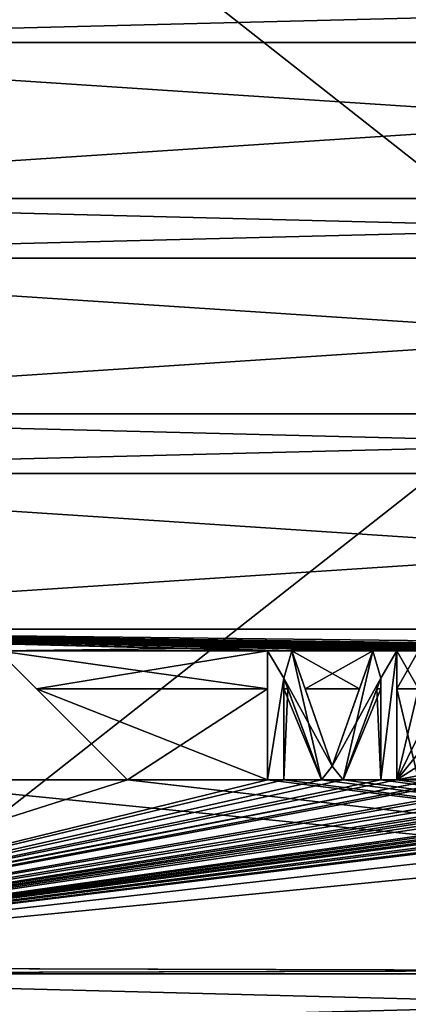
# Model space of a CAD drawing. Header units: millimetres. Extents: x -52 to 107, y -6 to 112.
# Tile 204 of 256: x 10.5 to 19.51, y 66.04 to 88.9. Entities that reach past the tile are written whole.
import ezdxf

# ---------------------------------------------------------------- set-up
doc = ezdxf.new("R2010")
doc.units = ezdxf.units.MM
doc.header["$LTSCALE"] = 65.185185
for name, color, linetype in [('1103', 7, 'CONTINUOUS'), ('1106', 7, 'CONTINUOUS'), ('3016', 7, 'CONTINUOUS'), ('3017', 7, 'CONTINUOUS'), ('3018', 7, 'CONTINUOUS'), ('3024', 7, 'CONTINUOUS'), ('3071', 7, 'CONTINUOUS'), ('3072', 7, 'CONTINUOUS'), ('3073', 7, 'CONTINUOUS'), ('3083', 7, 'CONTINUOUS'), ('3101', 7, 'CONTINUOUS'), ('3102', 7, 'CONTINUOUS'), ('3103', 7, 'CONTINUOUS'), ('3114', 7, 'CONTINUOUS'), ('3115', 7, 'CONTINUOUS'), ('3119', 7, 'CONTINUOUS'), ('3126', 7, 'CONTINUOUS'), ('3199', 7, 'CONTINUOUS'), ('3226', 7, 'CONTINUOUS'), ('3229', 7, 'CONTINUOUS'), ('468', 7, 'CONTINUOUS'), ('470', 7, 'CONTINUOUS'), ('478', 7, 'CONTINUOUS'), ('482', 7, 'CONTINUOUS'), ('491', 7, 'CONTINUOUS'), ('494', 7, 'CONTINUOUS'), ('498', 7, 'CONTINUOUS'), ('500', 7, 'CONTINUOUS'), ('503', 7, 'CONTINUOUS'), ('507', 7, 'CONTINUOUS'), ('509', 7, 'CONTINUOUS'), ('512', 7, 'CONTINUOUS'), ('516', 7, 'CONTINUOUS'), ('521', 7, 'CONTINUOUS'), ('525', 7, 'CONTINUOUS'), ('589', 7, 'CONTINUOUS'), ('590', 7, 'CONTINUOUS'), ('591', 7, 'CONTINUOUS'), ('592', 7, 'CONTINUOUS'), ('593', 7, 'CONTINUOUS'), ('594', 7, 'CONTINUOUS'), ('595', 7, 'CONTINUOUS'), ('596', 7, 'CONTINUOUS'), ('597', 7, 'CONTINUOUS'), ('598', 7, 'CONTINUOUS'), ('599', 7, 'CONTINUOUS'), ('600', 7, 'CONTINUOUS'), ('601', 7, 'CONTINUOUS'), ('619', 7, 'CONTINUOUS'), ('620', 7, 'CONTINUOUS'), ('628', 7, 'CONTINUOUS'), ('703', 7, 'CONTINUOUS'), ('704', 7, 'CONTINUOUS'), ('935', 7, 'CONTINUOUS'), ('936', 7, 'CONTINUOUS'), ('937', 7, 'CONTINUOUS'), ('938', 7, 'CONTINUOUS'), ('939', 7, 'CONTINUOUS'), ('940', 7, 'CONTINUOUS'), ('941', 7, 'CONTINUOUS'), ('942', 7, 'CONTINUOUS'), ('943', 7, 'CONTINUOUS'), ('944', 7, 'CONTINUOUS'), ('945', 7, 'CONTINUOUS'), ('946', 7, 'CONTINUOUS'), ('947', 7, 'CONTINUOUS')]:
    doc.layers.add(name, color=color, linetype=linetype)

msp = doc.modelspace()

# ---------------------------------------------------------------- linework, layer by layer
at = {"layer": '1103', "color": 7, "linetype": 'CONTINUOUS', "true_color": 0xe0f2ff}
for points in [[(52, 66.751, 45.3), (-3, 66.751, 45.3), (-3, 65.337, 45.886), (52, 66.751, 45.3)], [(52, 65.337, 45.886), (52, 66.751, 45.3), (-3, 65.337, 45.886), (52, 65.337, 45.886)]]:
    msp.add_3dface(points, dxfattribs=at)
at = {"layer": '1106', "color": 7, "linetype": 'CONTINUOUS', "true_color": 0xe0f2ff}
for points in [[(-3, 66.751, -45.3), (52, 66.751, -45.3), (52, 65.337, -45.886), (-3, 66.751, -45.3)], [(-3, 66.751, -45.3), (52, 65.337, -45.886), (-3, 65.337, -45.886), (-3, 66.751, -45.3)]]:
    msp.add_3dface(points, dxfattribs=at)
at = {"layer": '3016', "color": 7, "linetype": 'CONTINUOUS', "true_color": 0xe0f2ff}
for points in [[(52, 78.365, 45.3), (-3, 78.365, 45.3), (52, 74.751, 45.3), (52, 78.365, 45.3)], [(-3, 78.365, 45.3), (-3, 74.751, 45.3), (52, 74.751, 45.3), (-3, 78.365, 45.3)]]:
    msp.add_3dface(points, dxfattribs=at)
at = {"layer": '3017', "color": 7, "linetype": 'CONTINUOUS', "true_color": 0xe0f2ff}
for points in [[(52, 83.365, 45.3), (-3, 83.365, 45.3), (52, 79.751, 45.3), (52, 83.365, 45.3)], [(-3, 83.365, 45.3), (-3, 79.751, 45.3), (52, 79.751, 45.3), (-3, 83.365, 45.3)]]:
    msp.add_3dface(points, dxfattribs=at)
at = {"layer": '3018', "color": 7, "linetype": 'CONTINUOUS', "true_color": 0xe0f2ff}
for points in [[(52, 88.365, 45.3), (-3, 88.365, 45.3), (52, 84.751, 45.3), (52, 88.365, 45.3)], [(-3, 88.365, 45.3), (-3, 84.751, 45.3), (52, 84.751, 45.3), (-3, 88.365, 45.3)]]:
    msp.add_3dface(points, dxfattribs=at)
at = {"layer": '3024', "color": 7, "linetype": 'CONTINUOUS', "true_color": 0xe0f2ff}
msp.add_3dface([(18.378, 73.365, 45.3), (17.122, 73.365, 45.3), (17.75, 71.57, 45.3), (18.378, 73.365, 45.3)], dxfattribs=at)
at = {"layer": '3071', "color": 7, "linetype": 'CONTINUOUS', "true_color": 0xe0f2ff}
for points in [[(52, 74.751, -45.3), (-3, 74.751, -45.3), (52, 78.366, -45.3), (52, 74.751, -45.3)], [(-3, 74.751, -45.3), (-3, 78.365, -45.3), (52, 78.366, -45.3), (-3, 74.751, -45.3)]]:
    msp.add_3dface(points, dxfattribs=at)
at = {"layer": '3072', "color": 7, "linetype": 'CONTINUOUS', "true_color": 0xe0f2ff}
for points in [[(52, 79.751, -45.3), (-3, 79.751, -45.3), (52, 83.366, -45.3), (52, 79.751, -45.3)], [(-3, 79.751, -45.3), (-3, 83.365, -45.3), (52, 83.366, -45.3), (-3, 79.751, -45.3)]]:
    msp.add_3dface(points, dxfattribs=at)
at = {"layer": '3073', "color": 7, "linetype": 'CONTINUOUS', "true_color": 0xe0f2ff}
for points in [[(52, 84.751, -45.3), (-3, 84.751, -45.3), (52, 88.366, -45.3), (52, 84.751, -45.3)], [(-3, 84.751, -45.3), (-3, 88.365, -45.3), (52, 88.366, -45.3), (-3, 84.751, -45.3)]]:
    msp.add_3dface(points, dxfattribs=at)
at = {"layer": '3083', "color": 7, "linetype": 'CONTINUOUS', "true_color": 0xe0f2ff}
msp.add_3dface([(17.122, 73.366, -45.3), (18.378, 73.366, -45.3), (17.75, 71.57, -45.3), (17.122, 73.366, -45.3)], dxfattribs=at)
at = {"layer": '3101', "color": 7, "linetype": 'CONTINUOUS', "true_color": 0xe0f2ff}
for points in [[(-3, 74.751, 44.5), (52, 74.751, 44.5), (-3, 74.751, 45.3), (-3, 74.751, 44.5)], [(-3, 74.751, 45.3), (52, 74.751, 44.5), (52, 74.751, 45.3), (-3, 74.751, 45.3)]]:
    msp.add_3dface(points, dxfattribs=at)
at = {"layer": '3102', "color": 7, "linetype": 'CONTINUOUS', "true_color": 0xe0f2ff}
msp.add_3dface([(16.625, 73.365, 45.3), (16.716, 73.365, 45.3), (16.625, 73.613, 45.157), (16.625, 73.365, 45.3)], dxfattribs=at)
at = {"layer": '3103', "color": 7, "linetype": 'CONTINUOUS', "true_color": 0xe0f2ff}
msp.add_3dface([(18.783, 73.365, 45.3), (18.875, 73.365, 45.3), (18.875, 73.613, 45.157), (18.783, 73.365, 45.3)], dxfattribs=at)
at = {"layer": '3114', "color": 7, "linetype": 'CONTINUOUS', "true_color": 0xe0f2ff}
msp.add_3dface([(18.875, 73.366, -45.3), (18.783, 73.366, -45.3), (18.875, 73.613, -45.157), (18.875, 73.366, -45.3)], dxfattribs=at)
at = {"layer": '3115', "color": 7, "linetype": 'CONTINUOUS', "true_color": 0xe0f2ff}
msp.add_3dface([(16.716, 73.366, -45.3), (16.625, 73.366, -45.3), (16.625, 73.613, -45.157), (16.716, 73.366, -45.3)], dxfattribs=at)
at = {"layer": '3119', "color": 7, "linetype": 'CONTINUOUS', "true_color": 0xe0f2ff}
for points in [[(-3, 79.751, 44.5), (52, 79.751, 44.5), (-3, 79.751, 45.3), (-3, 79.751, 44.5)], [(-3, 79.751, 45.3), (52, 79.751, 44.5), (52, 79.751, 45.3), (-3, 79.751, 45.3)]]:
    msp.add_3dface(points, dxfattribs=at)
at = {"layer": '3126', "color": 7, "linetype": 'CONTINUOUS', "true_color": 0xe0f2ff}
for points in [[(-3, 84.751, 44.5), (52, 84.751, 44.5), (-3, 84.751, 45.3), (-3, 84.751, 44.5)], [(-3, 84.751, 45.3), (52, 84.751, 44.5), (52, 84.751, 45.3), (-3, 84.751, 45.3)]]:
    msp.add_3dface(points, dxfattribs=at)
at = {"layer": '3199', "color": 7, "linetype": 'CONTINUOUS', "true_color": 0xe0f2ff}
for points in [[(16.812, 74.251, 45.8), (16.25, 74.251, 45.8), (16.625, 73.613, 45.8), (16.812, 74.251, 45.8)], [(16.25, 74.251, 45.8), (16.25, 71.251, 45.8), (16.625, 73.613, 45.8), (16.25, 74.251, 45.8)], [(17.75, 71.57, 45.8), (16.812, 74.251, 45.8), (16.625, 73.613, 45.8), (17.75, 71.57, 45.8)], [(18.875, 73.613, 45.8), (18.687, 74.251, 45.8), (17.75, 71.57, 45.8), (18.875, 73.613, 45.8)], [(18.875, 73.613, 45.8), (19.25, 74.251, 45.8), (18.687, 74.251, 45.8), (18.875, 73.613, 45.8)], [(18.875, 73.613, 45.8), (18.875, 71.251, 45.8), (19.25, 74.251, 45.8), (18.875, 73.613, 45.8)], [(18.875, 71.251, 45.8), (19.25, 71.251, 45.8), (19.25, 74.251, 45.8), (18.875, 71.251, 45.8)], [(16.25, 71.251, 45.8), (16.625, 71.251, 45.8), (16.625, 73.613, 45.8), (16.25, 71.251, 45.8)], [(17.75, 71.57, 45.8), (16.625, 73.613, 45.8), (17.5, 71.251, 45.8), (17.75, 71.57, 45.8)], [(18.875, 73.613, 45.8), (17.75, 71.57, 45.8), (18, 71.251, 45.8), (18.875, 73.613, 45.8)], [(17.75, 71.57, 45.8), (17.5, 71.251, 45.8), (18, 71.251, 45.8), (17.75, 71.57, 45.8)]]:
    msp.add_3dface(points, dxfattribs=at)
at = {"layer": '3226', "color": 7, "linetype": 'CONTINUOUS', "true_color": 0xe0f2ff}
for points in [[(16.625, 73.613, -45.8), (16.25, 71.251, -45.8), (16.25, 74.251, -45.8), (16.625, 73.613, -45.8)], [(16.625, 73.613, -45.8), (16.25, 74.251, -45.8), (16.812, 74.251, -45.8), (16.625, 73.613, -45.8)], [(16.625, 73.613, -45.8), (16.812, 74.251, -45.8), (17.5, 71.251, -45.8), (16.625, 73.613, -45.8)], [(16.812, 74.251, -45.8), (17.75, 71.57, -45.8), (17.5, 71.251, -45.8), (16.812, 74.251, -45.8)], [(17.75, 71.57, -45.8), (18.687, 74.251, -45.8), (18, 71.251, -45.8), (17.75, 71.57, -45.8)], [(18.687, 74.251, -45.8), (18.875, 73.613, -45.8), (18, 71.251, -45.8), (18.687, 74.251, -45.8)], [(18.687, 74.251, -45.8), (19.25, 74.251, -45.8), (18.875, 73.613, -45.8), (18.687, 74.251, -45.8)], [(19.25, 74.251, -45.8), (19.25, 71.251, -45.8), (18.875, 71.251, -45.8), (19.25, 74.251, -45.8)], [(19.25, 74.251, -45.8), (18.875, 71.251, -45.8), (18.875, 73.613, -45.8), (19.25, 74.251, -45.8)], [(16.625, 73.613, -45.8), (16.625, 71.251, -45.8), (16.25, 71.251, -45.8), (16.625, 73.613, -45.8)], [(17.75, 71.57, -45.8), (18, 71.251, -45.8), (17.5, 71.251, -45.8), (17.75, 71.57, -45.8)]]:
    msp.add_3dface(points, dxfattribs=at)
at = {"layer": '3229', "color": 7, "linetype": 'CONTINUOUS', "true_color": 0xe0f2ff}
msp.add_3dface([(7, 71.251, -45.8), (10, 74.251, -45.8), (13, 71.251, -45.8), (7, 71.251, -45.8)], dxfattribs=at)
at = {"layer": '468', "color": 7, "linetype": 'CONTINUOUS', "true_color": 0xe0f2ff}
for points in [[(-3, 103.451, 44), (52, 103.451, 44), (-3, 60.164, 44), (-3, 103.451, 44)], [(-3, 60.164, 44), (52, 103.451, 44), (52, 60.164, 44), (-3, 60.164, 44)]]:
    msp.add_3dface(points, dxfattribs=at)
at = {"layer": '470', "color": 7, "linetype": 'CONTINUOUS', "true_color": 0xe0f2ff}
for points in [[(52, 103.451, -44), (-3, 103.451, -44), (52, 60.165, -44), (52, 103.451, -44)], [(52, 60.165, -44), (-3, 103.451, -44), (-3, 60.164, -44), (52, 60.165, -44)]]:
    msp.add_3dface(points, dxfattribs=at)
at = {"layer": '478', "color": 7, "linetype": 'CONTINUOUS', "true_color": 0xe0f2ff}
for points in [[(10.885, 73.365, 45.3), (13, 71.251, 45.3), (16.25, 71.251, 45.3), (10.885, 73.365, 45.3)], [(16.25, 73.365, 45.3), (10.885, 73.365, 45.3), (16.25, 71.251, 45.3), (16.25, 73.365, 45.3)], [(16.625, 73.365, 45.3), (16.625, 71.251, 45.3), (17.5, 71.251, 45.3), (16.625, 73.365, 45.3)], [(16.716, 73.365, 45.3), (16.625, 73.365, 45.3), (17.5, 71.251, 45.3), (16.716, 73.365, 45.3)], [(18.783, 73.365, 45.3), (18, 71.251, 45.3), (18.875, 71.251, 45.3), (18.783, 73.365, 45.3)], [(18.875, 73.365, 45.3), (18.783, 73.365, 45.3), (18.875, 71.251, 45.3), (18.875, 73.365, 45.3)], [(19.25, 73.365, 45.3), (19.25, 71.251, 45.3), (19.75, 71.251, 45.3), (19.25, 73.365, 45.3)], [(19.75, 73.365, 45.3), (19.25, 73.365, 45.3), (19.75, 71.251, 45.3), (19.75, 73.365, 45.3)], [(52, 66.751, 45.3), (7, 71.251, 45.3), (0.014, 66.9, 45.3), (52, 66.751, 45.3)], [(13, 71.251, 45.3), (7, 71.251, 45.3), (52, 66.751, 45.3), (13, 71.251, 45.3)], [(16.25, 71.251, 45.3), (13, 71.251, 45.3), (52, 66.751, 45.3), (16.25, 71.251, 45.3)], [(16.625, 71.251, 45.3), (16.25, 71.251, 45.3), (52, 66.751, 45.3), (16.625, 71.251, 45.3)], [(17.5, 71.251, 45.3), (16.625, 71.251, 45.3), (52, 66.751, 45.3), (17.5, 71.251, 45.3)], [(18, 71.251, 45.3), (17.5, 71.251, 45.3), (52, 66.751, 45.3), (18, 71.251, 45.3)], [(18.875, 71.251, 45.3), (18, 71.251, 45.3), (52, 66.751, 45.3), (18.875, 71.251, 45.3)], [(19.25, 71.251, 45.3), (18.875, 71.251, 45.3), (52, 66.751, 45.3), (19.25, 71.251, 45.3)], [(19.75, 71.251, 45.3), (19.25, 71.251, 45.3), (52, 66.751, 45.3), (19.75, 71.251, 45.3)], [(-3, 66.751, 45.3), (52, 66.751, 45.3), (-0.299, 66.9, 45.3), (-3, 66.751, 45.3)], [(-0.299, 66.9, 45.3), (52, 66.751, 45.3), (0.014, 66.9, 45.3), (-0.299, 66.9, 45.3)]]:
    msp.add_3dface(points, dxfattribs=at)
at = {"layer": '482', "color": 7, "linetype": 'CONTINUOUS', "true_color": 0xe0f2ff}
for points in [[(10.885, 73.366, -45.3), (16.25, 73.366, -45.3), (13, 71.251, -45.3), (10.885, 73.366, -45.3)], [(16.25, 73.366, -45.3), (16.25, 71.251, -45.3), (13, 71.251, -45.3), (16.25, 73.366, -45.3)], [(16.716, 73.366, -45.3), (17.5, 71.251, -45.3), (16.625, 71.251, -45.3), (16.716, 73.366, -45.3)], [(16.625, 73.366, -45.3), (16.716, 73.366, -45.3), (16.625, 71.251, -45.3), (16.625, 73.366, -45.3)], [(18.875, 73.366, -45.3), (18.875, 71.251, -45.3), (18, 71.251, -45.3), (18.875, 73.366, -45.3)], [(18.783, 73.366, -45.3), (18.875, 73.366, -45.3), (18, 71.251, -45.3), (18.783, 73.366, -45.3)], [(19.75, 73.366, -45.3), (19.75, 72.272, -45.3), (19.25, 71.251, -45.3), (19.75, 73.366, -45.3)], [(19.25, 73.366, -45.3), (19.75, 73.366, -45.3), (19.25, 71.251, -45.3), (19.25, 73.366, -45.3)], [(19.75, 72.272, -45.3), (19.812, 71.953, -45.3), (19.25, 71.251, -45.3), (19.75, 72.272, -45.3)], [(19.812, 71.953, -45.3), (19.937, 71.698, -45.3), (19.25, 71.251, -45.3), (19.812, 71.953, -45.3)], [(19.937, 71.698, -45.3), (20.187, 71.443, -45.3), (19.25, 71.251, -45.3), (19.937, 71.698, -45.3)], [(20.437, 71.315, -45.3), (20.75, 71.251, -45.3), (-3, 66.751, -45.3), (20.437, 71.315, -45.3)], [(20.437, 71.315, -45.3), (-3, 66.751, -45.3), (1.979, 67.751, -45.3), (20.437, 71.315, -45.3)], [(19.25, 71.251, -45.3), (20.437, 71.315, -45.3), (1.979, 67.751, -45.3), (19.25, 71.251, -45.3)], [(20.187, 71.443, -45.3), (20.437, 71.315, -45.3), (19.25, 71.251, -45.3), (20.187, 71.443, -45.3)], [(37, 71.251, -45.3), (43, 71.251, -45.3), (-3, 66.751, -45.3), (37, 71.251, -45.3)], [(-3, 66.751, -45.3), (43, 71.251, -45.3), (49.986, 66.9, -45.3), (-3, 66.751, -45.3)], [(33.75, 71.251, -45.3), (37, 71.251, -45.3), (-3, 66.751, -45.3), (33.75, 71.251, -45.3)], [(33.375, 71.251, -45.3), (33.75, 71.251, -45.3), (-3, 66.751, -45.3), (33.375, 71.251, -45.3)], [(32.5, 71.251, -45.3), (33.375, 71.251, -45.3), (-3, 66.751, -45.3), (32.5, 71.251, -45.3)], [(32, 71.251, -45.3), (32.5, 71.251, -45.3), (-3, 66.751, -45.3), (32, 71.251, -45.3)], [(31.125, 71.251, -45.3), (32, 71.251, -45.3), (-3, 66.751, -45.3), (31.125, 71.251, -45.3)], [(30.75, 71.251, -45.3), (31.125, 71.251, -45.3), (-3, 66.751, -45.3), (30.75, 71.251, -45.3)], [(30.25, 71.251, -45.3), (30.75, 71.251, -45.3), (-3, 66.751, -45.3), (30.25, 71.251, -45.3)], [(29.875, 71.251, -45.3), (30.25, 71.251, -45.3), (-3, 66.751, -45.3), (29.875, 71.251, -45.3)], [(29.375, 71.251, -45.3), (29.875, 71.251, -45.3), (-3, 66.751, -45.3), (29.375, 71.251, -45.3)], [(29, 71.251, -45.3), (29.375, 71.251, -45.3), (-3, 66.751, -45.3), (29, 71.251, -45.3)], [(27.437, 71.251, -45.3), (29, 71.251, -45.3), (-3, 66.751, -45.3), (27.437, 71.251, -45.3)], [(26.875, 71.251, -45.3), (27.437, 71.251, -45.3), (-3, 66.751, -45.3), (26.875, 71.251, -45.3)], [(26.375, 71.251, -45.3), (26.875, 71.251, -45.3), (-3, 66.751, -45.3), (26.375, 71.251, -45.3)], [(26, 71.251, -45.3), (26.375, 71.251, -45.3), (-3, 66.751, -45.3), (26, 71.251, -45.3)], [(25.5, 71.251, -45.3), (26, 71.251, -45.3), (-3, 66.751, -45.3), (25.5, 71.251, -45.3)], [(25.125, 71.251, -45.3), (25.5, 71.251, -45.3), (-3, 66.751, -45.3), (25.125, 71.251, -45.3)], [(24.25, 71.251, -45.3), (25.125, 71.251, -45.3), (-3, 66.751, -45.3), (24.25, 71.251, -45.3)], [(23.75, 71.251, -45.3), (24.25, 71.251, -45.3), (-3, 66.751, -45.3), (23.75, 71.251, -45.3)], [(22.875, 71.251, -45.3), (23.75, 71.251, -45.3), (-3, 66.751, -45.3), (22.875, 71.251, -45.3)], [(22.5, 71.251, -45.3), (22.875, 71.251, -45.3), (-3, 66.751, -45.3), (22.5, 71.251, -45.3)], [(21, 71.251, -45.3), (22.5, 71.251, -45.3), (-3, 66.751, -45.3), (21, 71.251, -45.3)], [(20.75, 71.251, -45.3), (21, 71.251, -45.3), (-3, 66.751, -45.3), (20.75, 71.251, -45.3)], [(18.875, 71.251, -45.3), (19.25, 71.251, -45.3), (1.979, 67.751, -45.3), (18.875, 71.251, -45.3)], [(18, 71.251, -45.3), (18.875, 71.251, -45.3), (1.979, 67.751, -45.3), (18, 71.251, -45.3)], [(17.5, 71.251, -45.3), (18, 71.251, -45.3), (1.979, 67.751, -45.3), (17.5, 71.251, -45.3)], [(16.625, 71.251, -45.3), (17.5, 71.251, -45.3), (1.979, 67.751, -45.3), (16.625, 71.251, -45.3)], [(16.25, 71.251, -45.3), (16.625, 71.251, -45.3), (1.979, 67.751, -45.3), (16.25, 71.251, -45.3)], [(13, 71.251, -45.3), (16.25, 71.251, -45.3), (1.979, 67.751, -45.3), (13, 71.251, -45.3)], [(7, 71.251, -45.3), (13, 71.251, -45.3), (1.979, 67.751, -45.3), (7, 71.251, -45.3)], [(52, 66.751, -45.3), (-3, 66.751, -45.3), (50.299, 66.9, -45.3), (52, 66.751, -45.3)], [(50.299, 66.9, -45.3), (-3, 66.751, -45.3), (49.986, 66.9, -45.3), (50.299, 66.9, -45.3)]]:
    msp.add_3dface(points, dxfattribs=at)
at = {"layer": '491', "color": 7, "linetype": 'CONTINUOUS', "true_color": 0xe0f2ff}
for points in [[(52, 74.751, -45.3), (-3, 74.751, -44.5), (-3, 74.751, -45.3), (52, 74.751, -45.3)], [(-3, 74.751, -44.5), (52, 74.751, -45.3), (52, 74.751, -44.5), (-3, 74.751, -44.5)]]:
    msp.add_3dface(points, dxfattribs=at)
at = {"layer": '494', "color": 7, "linetype": 'CONTINUOUS', "true_color": 0xe0f2ff}
for points in [[(52, 74.751, 44.5), (-3, 74.751, 44.5), (40, 74.251, 44.789), (52, 74.751, 44.5)], [(40, 74.251, 44.789), (-3, 74.751, 44.5), (33.75, 74.251, 44.789), (40, 74.251, 44.789)], [(33.75, 74.251, 44.789), (-3, 74.751, 44.5), (33.187, 74.251, 44.789), (33.75, 74.251, 44.789)], [(33.187, 74.251, 44.789), (-3, 74.751, 44.5), (31.312, 74.251, 44.789), (33.187, 74.251, 44.789)], [(31.312, 74.251, 44.789), (-3, 74.751, 44.5), (30.75, 74.251, 44.789), (31.312, 74.251, 44.789)], [(30.75, 74.251, 44.789), (-3, 74.751, 44.5), (30.25, 74.251, 44.789), (30.75, 74.251, 44.789)], [(30.25, 74.251, 44.789), (-3, 74.751, 44.5), (29.875, 74.251, 44.789), (30.25, 74.251, 44.789)], [(29.875, 74.251, 44.789), (-3, 74.751, 44.5), (28.375, 74.251, 44.789), (29.875, 74.251, 44.789)], [(28.375, 74.251, 44.789), (-3, 74.751, 44.5), (28, 74.251, 44.789), (28.375, 74.251, 44.789)], [(28, 74.251, 44.789), (-3, 74.751, 44.5), (27.5, 74.251, 44.789), (28, 74.251, 44.789)], [(27.5, 74.251, 44.789), (-3, 74.751, 44.5), (26.937, 74.251, 44.789), (27.5, 74.251, 44.789)], [(26.937, 74.251, 44.789), (-3, 74.751, 44.5), (25.062, 74.251, 44.789), (26.937, 74.251, 44.789)], [(25.062, 74.251, 44.789), (-3, 74.751, 44.5), (24.5, 74.251, 44.789), (25.062, 74.251, 44.789)], [(24.5, 74.251, 44.789), (-3, 74.751, 44.5), (24, 74.251, 44.789), (24.5, 74.251, 44.789)], [(24, 74.251, 44.789), (-3, 74.751, 44.5), (23.625, 74.251, 44.789), (24, 74.251, 44.789)], [(23.625, 74.251, 44.789), (-3, 74.751, 44.5), (23.125, 74.251, 44.789), (23.625, 74.251, 44.789)], [(23.125, 74.251, 44.789), (-3, 74.751, 44.5), (22.75, 74.251, 44.789), (23.125, 74.251, 44.789)], [(22.75, 74.251, 44.789), (-3, 74.751, 44.5), (21.187, 74.251, 44.789), (22.75, 74.251, 44.789)], [(21.187, 74.251, 44.789), (-3, 74.751, 44.5), (20.625, 74.251, 44.789), (21.187, 74.251, 44.789)], [(20.625, 74.251, 44.789), (-3, 74.751, 44.5), (20.125, 74.251, 44.789), (20.625, 74.251, 44.789)], [(20.125, 74.251, 44.789), (-3, 74.751, 44.5), (19.75, 74.251, 44.789), (20.125, 74.251, 44.789)], [(19.75, 74.251, 44.789), (-3, 74.751, 44.5), (19.25, 74.251, 44.789), (19.75, 74.251, 44.789)], [(19.25, 74.251, 44.789), (-3, 74.751, 44.5), (18.687, 74.251, 44.789), (19.25, 74.251, 44.789)], [(18.687, 74.251, 44.789), (-3, 74.751, 44.5), (16.812, 74.251, 44.789), (18.687, 74.251, 44.789)], [(16.812, 74.251, 44.789), (-3, 74.751, 44.5), (16.25, 74.251, 44.789), (16.812, 74.251, 44.789)], [(16.25, 74.251, 44.789), (-3, 74.751, 44.5), (10, 74.251, 44.789), (16.25, 74.251, 44.789)], [(10.885, 73.365, 45.3), (16.25, 73.365, 45.3), (10, 74.251, 44.789), (10.885, 73.365, 45.3)], [(16.25, 73.365, 45.3), (16.25, 74.251, 44.789), (10, 74.251, 44.789), (16.25, 73.365, 45.3)], [(18.378, 73.365, 45.3), (18.687, 74.251, 44.789), (16.812, 74.251, 44.789), (18.378, 73.365, 45.3)], [(17.122, 73.365, 45.3), (18.378, 73.365, 45.3), (16.812, 74.251, 44.789), (17.122, 73.365, 45.3)], [(19.25, 73.365, 45.3), (19.75, 73.365, 45.3), (19.25, 74.251, 44.789), (19.25, 73.365, 45.3)], [(19.75, 73.365, 45.3), (19.75, 74.251, 44.789), (19.25, 74.251, 44.789), (19.75, 73.365, 45.3)]]:
    msp.add_3dface(points, dxfattribs=at)
at = {"layer": '498', "color": 7, "linetype": 'CONTINUOUS', "true_color": 0xe0f2ff}
for points in [[(-3, 74.751, -44.5), (52, 74.751, -44.5), (10, 74.251, -44.789), (-3, 74.751, -44.5)], [(10, 74.251, -44.789), (52, 74.751, -44.5), (16.25, 74.251, -44.789), (10, 74.251, -44.789)], [(16.25, 74.251, -44.789), (52, 74.751, -44.5), (16.812, 74.251, -44.789), (16.25, 74.251, -44.789)], [(16.812, 74.251, -44.789), (52, 74.751, -44.5), (18.687, 74.251, -44.789), (16.812, 74.251, -44.789)], [(18.687, 74.251, -44.789), (52, 74.751, -44.5), (19.25, 74.251, -44.789), (18.687, 74.251, -44.789)], [(19.25, 74.251, -44.789), (52, 74.751, -44.5), (19.75, 74.251, -44.789), (19.25, 74.251, -44.789)], [(10.885, 73.366, -45.3), (10, 74.251, -44.789), (16.25, 74.251, -44.789), (10.885, 73.366, -45.3)], [(16.25, 73.366, -45.3), (10.885, 73.366, -45.3), (16.25, 74.251, -44.789), (16.25, 73.366, -45.3)], [(17.122, 73.366, -45.3), (16.812, 74.251, -44.789), (18.687, 74.251, -44.789), (17.122, 73.366, -45.3)], [(18.378, 73.366, -45.3), (17.122, 73.366, -45.3), (18.687, 74.251, -44.789), (18.378, 73.366, -45.3)], [(19.75, 73.366, -45.3), (19.25, 73.366, -45.3), (19.75, 74.251, -44.789), (19.75, 73.366, -45.3)], [(19.25, 73.366, -45.3), (19.25, 74.251, -44.789), (19.75, 74.251, -44.789), (19.25, 73.366, -45.3)]]:
    msp.add_3dface(points, dxfattribs=at)
at = {"layer": '500', "color": 7, "linetype": 'CONTINUOUS', "true_color": 0xe0f2ff}
for points in [[(52, 79.751, -45.3), (-3, 79.751, -44.5), (-3, 79.751, -45.3), (52, 79.751, -45.3)], [(-3, 79.751, -44.5), (52, 79.751, -45.3), (52, 79.751, -44.5), (-3, 79.751, -44.5)]]:
    msp.add_3dface(points, dxfattribs=at)
at = {"layer": '503', "color": 7, "linetype": 'CONTINUOUS', "true_color": 0xe0f2ff}
for points in [[(-3, 79.751, 44.5), (-3, 78.365, 45.3), (52, 78.365, 45.3), (-3, 79.751, 44.5)], [(52, 79.751, 44.5), (-3, 79.751, 44.5), (52, 78.365, 45.3), (52, 79.751, 44.5)]]:
    msp.add_3dface(points, dxfattribs=at)
at = {"layer": '507', "color": 7, "linetype": 'CONTINUOUS', "true_color": 0xe0f2ff}
for points in [[(-3, 78.365, -45.3), (-3, 79.751, -44.5), (52, 79.751, -44.5), (-3, 78.365, -45.3)], [(-3, 78.365, -45.3), (52, 79.751, -44.5), (52, 78.366, -45.3), (-3, 78.365, -45.3)]]:
    msp.add_3dface(points, dxfattribs=at)
at = {"layer": '509', "color": 7, "linetype": 'CONTINUOUS', "true_color": 0xe0f2ff}
for points in [[(52, 84.751, -45.3), (-3, 84.751, -44.5), (-3, 84.751, -45.3), (52, 84.751, -45.3)], [(-3, 84.751, -44.5), (52, 84.751, -45.3), (52, 84.751, -44.5), (-3, 84.751, -44.5)]]:
    msp.add_3dface(points, dxfattribs=at)
at = {"layer": '512', "color": 7, "linetype": 'CONTINUOUS', "true_color": 0xe0f2ff}
for points in [[(-3, 84.751, 44.5), (-3, 83.365, 45.3), (52, 83.365, 45.3), (-3, 84.751, 44.5)], [(52, 84.751, 44.5), (-3, 84.751, 44.5), (52, 83.365, 45.3), (52, 84.751, 44.5)]]:
    msp.add_3dface(points, dxfattribs=at)
at = {"layer": '516', "color": 7, "linetype": 'CONTINUOUS', "true_color": 0xe0f2ff}
for points in [[(-3, 83.365, -45.3), (-3, 84.751, -44.5), (52, 84.751, -44.5), (-3, 83.365, -45.3)], [(-3, 83.365, -45.3), (52, 84.751, -44.5), (52, 83.366, -45.3), (-3, 83.365, -45.3)]]:
    msp.add_3dface(points, dxfattribs=at)
at = {"layer": '521', "color": 7, "linetype": 'CONTINUOUS', "true_color": 0xe0f2ff}
for points in [[(-3, 89.751, 44.5), (-3, 88.365, 45.3), (52, 88.365, 45.3), (-3, 89.751, 44.5)], [(52, 89.751, 44.5), (-3, 89.751, 44.5), (52, 88.365, 45.3), (52, 89.751, 44.5)]]:
    msp.add_3dface(points, dxfattribs=at)
at = {"layer": '525', "color": 7, "linetype": 'CONTINUOUS', "true_color": 0xe0f2ff}
for points in [[(-3, 88.365, -45.3), (-3, 89.751, -44.5), (52, 89.751, -44.5), (-3, 88.365, -45.3)], [(-3, 88.365, -45.3), (52, 89.751, -44.5), (52, 88.366, -45.3), (-3, 88.365, -45.3)]]:
    msp.add_3dface(points, dxfattribs=at)
at = {"layer": '589', "color": 7, "linetype": 'CONTINUOUS', "true_color": 0x141a1c}
for points in [[(18.875, 73.365, 45.3), (18.875, 71.251, 45.3), (18.875, 73.613, 45.8), (18.875, 73.365, 45.3)], [(18.875, 73.613, 45.157), (18.875, 73.365, 45.3), (18.875, 73.613, 45.8), (18.875, 73.613, 45.157)], [(18.875, 73.613, 45.8), (18.875, 71.251, 45.3), (18.875, 71.251, 45.8), (18.875, 73.613, 45.8)]]:
    msp.add_3dface(points, dxfattribs=at)
at = {"layer": '590', "color": 7, "linetype": 'CONTINUOUS', "true_color": 0x141a1c}
for points in [[(18.875, 71.251, 45.3), (19.25, 71.251, 45.3), (19.25, 71.251, 45.8), (18.875, 71.251, 45.3)], [(18.875, 71.251, 45.8), (18.875, 71.251, 45.3), (19.25, 71.251, 45.8), (18.875, 71.251, 45.8)]]:
    msp.add_3dface(points, dxfattribs=at)
at = {"layer": '591', "color": 7, "linetype": 'CONTINUOUS', "true_color": 0x141a1c}
for points in [[(19.25, 73.365, 45.3), (19.25, 74.251, 44.789), (19.25, 74.251, 45.8), (19.25, 73.365, 45.3)], [(19.25, 71.251, 45.8), (19.25, 73.365, 45.3), (19.25, 74.251, 45.8), (19.25, 71.251, 45.8)], [(19.25, 71.251, 45.3), (19.25, 73.365, 45.3), (19.25, 71.251, 45.8), (19.25, 71.251, 45.3)]]:
    msp.add_3dface(points, dxfattribs=at)
at = {"layer": '592', "color": 7, "linetype": 'CONTINUOUS', "true_color": 0x141a1c}
for points in [[(19.25, 74.251, 44.789), (18.687, 74.251, 44.789), (18.687, 74.251, 45.8), (19.25, 74.251, 44.789)], [(19.25, 74.251, 45.8), (19.25, 74.251, 44.789), (18.687, 74.251, 45.8), (19.25, 74.251, 45.8)]]:
    msp.add_3dface(points, dxfattribs=at)
at = {"layer": '593', "color": 7, "linetype": 'CONTINUOUS', "true_color": 0x141a1c}
for points in [[(18.687, 74.251, 45.8), (18.378, 73.365, 45.3), (17.75, 71.57, 45.3), (18.687, 74.251, 45.8)], [(17.75, 71.57, 45.8), (18.687, 74.251, 45.8), (17.75, 71.57, 45.3), (17.75, 71.57, 45.8)], [(18.687, 74.251, 44.789), (18.378, 73.365, 45.3), (18.687, 74.251, 45.8), (18.687, 74.251, 44.789)]]:
    msp.add_3dface(points, dxfattribs=at)
at = {"layer": '594', "color": 7, "linetype": 'CONTINUOUS', "true_color": 0x141a1c}
for points in [[(17.122, 73.365, 45.3), (16.812, 74.251, 44.789), (16.812, 74.251, 45.8), (17.122, 73.365, 45.3)], [(17.75, 71.57, 45.8), (17.122, 73.365, 45.3), (16.812, 74.251, 45.8), (17.75, 71.57, 45.8)], [(17.122, 73.365, 45.3), (17.75, 71.57, 45.8), (17.75, 71.57, 45.3), (17.122, 73.365, 45.3)]]:
    msp.add_3dface(points, dxfattribs=at)
at = {"layer": '595', "color": 7, "linetype": 'CONTINUOUS', "true_color": 0x141a1c}
for points in [[(16.812, 74.251, 44.789), (16.25, 74.251, 44.789), (16.25, 74.251, 45.8), (16.812, 74.251, 44.789)], [(16.812, 74.251, 45.8), (16.812, 74.251, 44.789), (16.25, 74.251, 45.8), (16.812, 74.251, 45.8)]]:
    msp.add_3dface(points, dxfattribs=at)
at = {"layer": '596', "color": 7, "linetype": 'CONTINUOUS', "true_color": 0x141a1c}
for points in [[(16.25, 73.365, 45.3), (16.25, 71.251, 45.3), (16.25, 74.251, 45.8), (16.25, 73.365, 45.3)], [(16.25, 74.251, 44.789), (16.25, 73.365, 45.3), (16.25, 74.251, 45.8), (16.25, 74.251, 44.789)], [(16.25, 74.251, 45.8), (16.25, 71.251, 45.3), (16.25, 71.251, 45.8), (16.25, 74.251, 45.8)]]:
    msp.add_3dface(points, dxfattribs=at)
at = {"layer": '597', "color": 7, "linetype": 'CONTINUOUS', "true_color": 0x141a1c}
for points in [[(16.25, 71.251, 45.3), (16.625, 71.251, 45.3), (16.625, 71.251, 45.8), (16.25, 71.251, 45.3)], [(16.25, 71.251, 45.8), (16.25, 71.251, 45.3), (16.625, 71.251, 45.8), (16.25, 71.251, 45.8)]]:
    msp.add_3dface(points, dxfattribs=at)
at = {"layer": '598', "color": 7, "linetype": 'CONTINUOUS', "true_color": 0x141a1c}
for points in [[(16.625, 71.251, 45.8), (16.625, 73.365, 45.3), (16.625, 73.613, 45.8), (16.625, 71.251, 45.8)], [(16.625, 73.613, 45.8), (16.625, 73.365, 45.3), (16.625, 73.613, 45.157), (16.625, 73.613, 45.8)], [(16.625, 71.251, 45.3), (16.625, 73.365, 45.3), (16.625, 71.251, 45.8), (16.625, 71.251, 45.3)]]:
    msp.add_3dface(points, dxfattribs=at)
at = {"layer": '599', "color": 7, "linetype": 'CONTINUOUS', "true_color": 0x141a1c}
for points in [[(16.716, 73.365, 45.3), (17.5, 71.251, 45.3), (16.625, 73.613, 45.8), (16.716, 73.365, 45.3)], [(16.716, 73.365, 45.3), (16.625, 73.613, 45.8), (16.625, 73.613, 45.157), (16.716, 73.365, 45.3)], [(16.625, 73.613, 45.8), (17.5, 71.251, 45.3), (17.5, 71.251, 45.8), (16.625, 73.613, 45.8)]]:
    msp.add_3dface(points, dxfattribs=at)
at = {"layer": '600', "color": 7, "linetype": 'CONTINUOUS', "true_color": 0x141a1c}
for points in [[(17.5, 71.251, 45.3), (18, 71.251, 45.3), (18, 71.251, 45.8), (17.5, 71.251, 45.3)], [(17.5, 71.251, 45.8), (17.5, 71.251, 45.3), (18, 71.251, 45.8), (17.5, 71.251, 45.8)]]:
    msp.add_3dface(points, dxfattribs=at)
at = {"layer": '601', "color": 7, "linetype": 'CONTINUOUS', "true_color": 0x141a1c}
for points in [[(18.783, 73.365, 45.3), (18.875, 73.613, 45.8), (18, 71.251, 45.8), (18.783, 73.365, 45.3)], [(18.783, 73.365, 45.3), (18.875, 73.613, 45.157), (18.875, 73.613, 45.8), (18.783, 73.365, 45.3)], [(18, 71.251, 45.3), (18.783, 73.365, 45.3), (18, 71.251, 45.8), (18, 71.251, 45.3)]]:
    msp.add_3dface(points, dxfattribs=at)
at = {"layer": '619', "color": 7, "linetype": 'CONTINUOUS', "true_color": 0x141a1c}
for points in [[(7, 71.251, 45.3), (13, 71.251, 45.3), (7, 71.251, 45.8), (7, 71.251, 45.3)], [(7, 71.251, 45.8), (13, 71.251, 45.3), (13, 71.251, 45.8), (7, 71.251, 45.8)]]:
    msp.add_3dface(points, dxfattribs=at)
at = {"layer": '620', "color": 7, "linetype": 'CONTINUOUS', "true_color": 0x141a1c}
for points in [[(10.885, 73.365, 45.3), (10, 74.251, 44.789), (10, 74.251, 45.8), (10.885, 73.365, 45.3)], [(13, 71.251, 45.8), (10.885, 73.365, 45.3), (10, 74.251, 45.8), (13, 71.251, 45.8)], [(13, 71.251, 45.3), (10.885, 73.365, 45.3), (13, 71.251, 45.8), (13, 71.251, 45.3)]]:
    msp.add_3dface(points, dxfattribs=at)
at = {"layer": '628', "color": 7, "linetype": 'CONTINUOUS', "true_color": 0x141a1c}
msp.add_3dface([(7, 71.251, 45.8), (13, 71.251, 45.8), (10, 74.251, 45.8), (7, 71.251, 45.8)], dxfattribs=at)
at = {"layer": '703', "color": 7, "linetype": 'CONTINUOUS', "true_color": 0x141a1c}
for points in [[(10.885, 73.366, -45.3), (13, 71.251, -45.3), (10, 74.251, -45.8), (10.885, 73.366, -45.3)], [(10, 74.251, -44.789), (10.885, 73.366, -45.3), (10, 74.251, -45.8), (10, 74.251, -44.789)], [(10, 74.251, -45.8), (13, 71.251, -45.3), (13, 71.251, -45.8), (10, 74.251, -45.8)]]:
    msp.add_3dface(points, dxfattribs=at)
at = {"layer": '704', "color": 7, "linetype": 'CONTINUOUS', "true_color": 0x141a1c}
for points in [[(13, 71.251, -45.3), (7, 71.251, -45.3), (13, 71.251, -45.8), (13, 71.251, -45.3)], [(7, 71.251, -45.3), (7, 71.251, -45.8), (13, 71.251, -45.8), (7, 71.251, -45.3)]]:
    msp.add_3dface(points, dxfattribs=at)
at = {"layer": '935', "color": 7, "linetype": 'CONTINUOUS', "true_color": 0x141a1c}
for points in [[(16.625, 73.366, -45.3), (16.625, 71.251, -45.3), (16.625, 73.613, -45.8), (16.625, 73.366, -45.3)], [(16.625, 73.613, -45.157), (16.625, 73.366, -45.3), (16.625, 73.613, -45.8), (16.625, 73.613, -45.157)], [(16.625, 73.613, -45.8), (16.625, 71.251, -45.3), (16.625, 71.251, -45.8), (16.625, 73.613, -45.8)]]:
    msp.add_3dface(points, dxfattribs=at)
at = {"layer": '936', "color": 7, "linetype": 'CONTINUOUS', "true_color": 0x141a1c}
for points in [[(16.625, 71.251, -45.3), (16.25, 71.251, -45.3), (16.25, 71.251, -45.8), (16.625, 71.251, -45.3)], [(16.625, 71.251, -45.8), (16.625, 71.251, -45.3), (16.25, 71.251, -45.8), (16.625, 71.251, -45.8)]]:
    msp.add_3dface(points, dxfattribs=at)
at = {"layer": '937', "color": 7, "linetype": 'CONTINUOUS', "true_color": 0x141a1c}
for points in [[(16.25, 73.366, -45.3), (16.25, 74.251, -44.789), (16.25, 74.251, -45.8), (16.25, 73.366, -45.3)], [(16.25, 71.251, -45.8), (16.25, 73.366, -45.3), (16.25, 74.251, -45.8), (16.25, 71.251, -45.8)], [(16.25, 71.251, -45.3), (16.25, 73.366, -45.3), (16.25, 71.251, -45.8), (16.25, 71.251, -45.3)]]:
    msp.add_3dface(points, dxfattribs=at)
at = {"layer": '938', "color": 7, "linetype": 'CONTINUOUS', "true_color": 0x141a1c}
for points in [[(16.25, 74.251, -44.789), (16.812, 74.251, -44.789), (16.812, 74.251, -45.8), (16.25, 74.251, -44.789)], [(16.25, 74.251, -45.8), (16.25, 74.251, -44.789), (16.812, 74.251, -45.8), (16.25, 74.251, -45.8)]]:
    msp.add_3dface(points, dxfattribs=at)
at = {"layer": '939', "color": 7, "linetype": 'CONTINUOUS', "true_color": 0x141a1c}
for points in [[(16.812, 74.251, -44.789), (17.122, 73.366, -45.3), (16.812, 74.251, -45.8), (16.812, 74.251, -44.789)], [(16.812, 74.251, -45.8), (17.122, 73.366, -45.3), (17.75, 71.57, -45.3), (16.812, 74.251, -45.8)], [(17.75, 71.57, -45.8), (16.812, 74.251, -45.8), (17.75, 71.57, -45.3), (17.75, 71.57, -45.8)]]:
    msp.add_3dface(points, dxfattribs=at)
at = {"layer": '940', "color": 7, "linetype": 'CONTINUOUS', "true_color": 0x141a1c}
for points in [[(17.75, 71.57, -45.8), (18.378, 73.366, -45.3), (18.687, 74.251, -45.8), (17.75, 71.57, -45.8)], [(18.378, 73.366, -45.3), (18.687, 74.251, -44.789), (18.687, 74.251, -45.8), (18.378, 73.366, -45.3)], [(18.378, 73.366, -45.3), (17.75, 71.57, -45.8), (17.75, 71.57, -45.3), (18.378, 73.366, -45.3)]]:
    msp.add_3dface(points, dxfattribs=at)
at = {"layer": '941', "color": 7, "linetype": 'CONTINUOUS', "true_color": 0x141a1c}
for points in [[(18.687, 74.251, -44.789), (19.25, 74.251, -44.789), (19.25, 74.251, -45.8), (18.687, 74.251, -44.789)], [(18.687, 74.251, -45.8), (18.687, 74.251, -44.789), (19.25, 74.251, -45.8), (18.687, 74.251, -45.8)]]:
    msp.add_3dface(points, dxfattribs=at)
at = {"layer": '942', "color": 7, "linetype": 'CONTINUOUS', "true_color": 0x141a1c}
for points in [[(19.25, 73.366, -45.3), (19.25, 71.251, -45.3), (19.25, 74.251, -45.8), (19.25, 73.366, -45.3)], [(19.25, 74.251, -44.789), (19.25, 73.366, -45.3), (19.25, 74.251, -45.8), (19.25, 74.251, -44.789)], [(19.25, 74.251, -45.8), (19.25, 71.251, -45.3), (19.25, 71.251, -45.8), (19.25, 74.251, -45.8)]]:
    msp.add_3dface(points, dxfattribs=at)
at = {"layer": '943', "color": 7, "linetype": 'CONTINUOUS', "true_color": 0x141a1c}
for points in [[(19.25, 71.251, -45.3), (18.875, 71.251, -45.3), (18.875, 71.251, -45.8), (19.25, 71.251, -45.3)], [(19.25, 71.251, -45.8), (19.25, 71.251, -45.3), (18.875, 71.251, -45.8), (19.25, 71.251, -45.8)]]:
    msp.add_3dface(points, dxfattribs=at)
at = {"layer": '944', "color": 7, "linetype": 'CONTINUOUS', "true_color": 0x141a1c}
for points in [[(18.875, 71.251, -45.8), (18.875, 73.366, -45.3), (18.875, 73.613, -45.8), (18.875, 71.251, -45.8)], [(18.875, 73.613, -45.8), (18.875, 73.366, -45.3), (18.875, 73.613, -45.157), (18.875, 73.613, -45.8)], [(18.875, 71.251, -45.3), (18.875, 73.366, -45.3), (18.875, 71.251, -45.8), (18.875, 71.251, -45.3)]]:
    msp.add_3dface(points, dxfattribs=at)
at = {"layer": '945', "color": 7, "linetype": 'CONTINUOUS', "true_color": 0x141a1c}
for points in [[(18.783, 73.366, -45.3), (18, 71.251, -45.3), (18.875, 73.613, -45.8), (18.783, 73.366, -45.3)], [(18.875, 73.613, -45.8), (18, 71.251, -45.3), (18, 71.251, -45.8), (18.875, 73.613, -45.8)], [(18.783, 73.366, -45.3), (18.875, 73.613, -45.8), (18.875, 73.613, -45.157), (18.783, 73.366, -45.3)]]:
    msp.add_3dface(points, dxfattribs=at)
at = {"layer": '946', "color": 7, "linetype": 'CONTINUOUS', "true_color": 0x141a1c}
for points in [[(18, 71.251, -45.3), (17.5, 71.251, -45.3), (17.5, 71.251, -45.8), (18, 71.251, -45.3)], [(18, 71.251, -45.8), (18, 71.251, -45.3), (17.5, 71.251, -45.8), (18, 71.251, -45.8)]]:
    msp.add_3dface(points, dxfattribs=at)
at = {"layer": '947', "color": 7, "linetype": 'CONTINUOUS', "true_color": 0x141a1c}
for points in [[(16.716, 73.366, -45.3), (16.625, 73.613, -45.157), (16.625, 73.613, -45.8), (16.716, 73.366, -45.3)], [(16.716, 73.366, -45.3), (16.625, 73.613, -45.8), (17.5, 71.251, -45.8), (16.716, 73.366, -45.3)], [(17.5, 71.251, -45.3), (16.716, 73.366, -45.3), (17.5, 71.251, -45.8), (17.5, 71.251, -45.3)]]:
    msp.add_3dface(points, dxfattribs=at)

doc.saveas('drawing.dxf')
